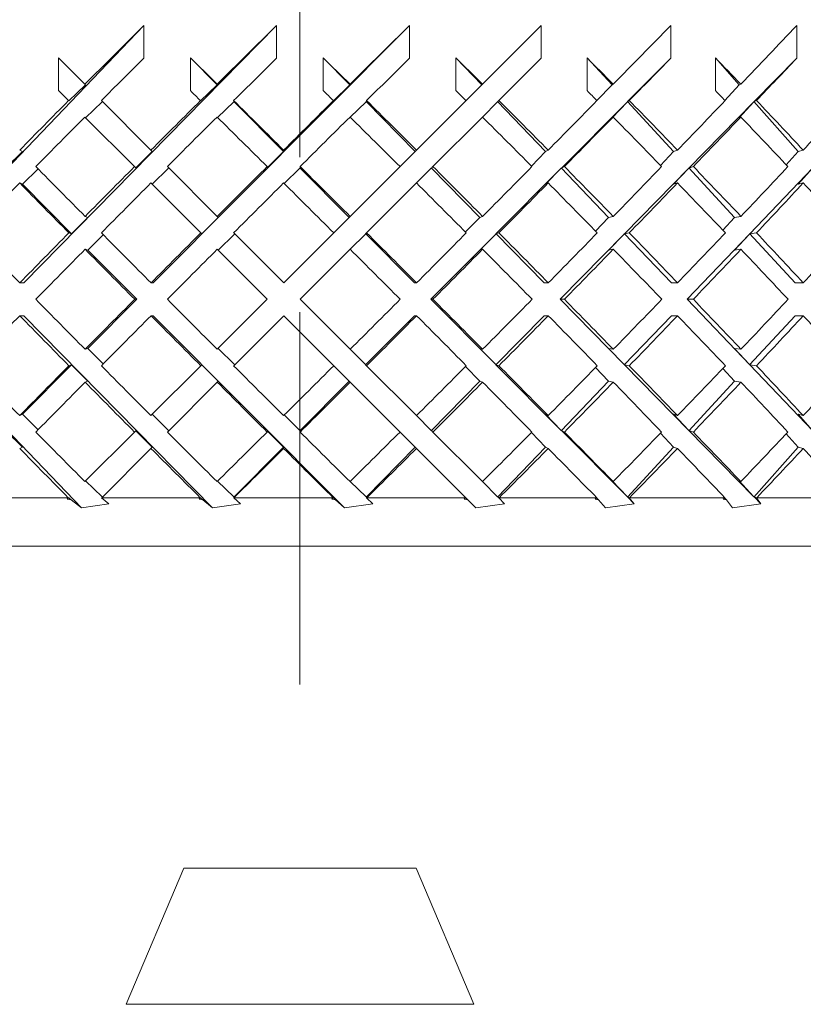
# Model space of a CAD drawing. Header units: inches. Extents: x 1.3 to 18.3, y 1.5 to 16.3.
# Tile 20 of 36: x 11.036 to 11.542, y 10.486 to 11.123. Entities that reach past the tile are written whole.
import ezdxf

# ---------------------------------------------------------------- set-up
doc = ezdxf.new("R2010")
doc.units = ezdxf.units.IN
doc.header["$MEASUREMENT"] = 0
doc.linetypes.add('CENTERX2', pattern=[0.8, 0.5, -0.1, 0.1, -0.1])
doc.layers.add('SLD-0', color=7, linetype='Continuous')

msp = doc.modelspace()

# ---------------------------------------------------------------- linework, layer by layer
at = {"color": 7, "linetype": 'Continuous', "lineweight": 15}
for p, q in [((10.95698, 10.95247), (11.11619, 11.11884)), ((11.03869, 10.95247), (11.20187, 11.11884)), ((11.11619, 11.11884), (11.11619, 11.09763)), ((11.12212, 10.95247), (11.2877, 11.11884)), ((11.20187, 11.11884), (11.20187, 11.09763)), ((11.2877, 11.11884), (11.2877, 11.09763)), ((11.37284, 11.11884), (11.33484, 11.08085)), ((11.37284, 11.11884), (11.37284, 11.09763)), ((11.45648, 11.11884), (11.45648, 11.09763)), ((11.53782, 11.11884), (11.53782, 11.09763)), ((11.07808, 11.08085), (11.06105, 11.09788)), ((11.06105, 11.07667), (11.06105, 11.09788)), ((11.14619, 11.07667), (11.14619, 11.09788)), ((11.14619, 11.09788), (11.16357, 11.08041)), ((11.23201, 11.07667), (11.23201, 11.09788)), ((11.23201, 11.09788), (11.24915, 11.08041)), ((11.31769, 11.07667), (11.31769, 11.09788)), ((11.31769, 11.09788), (11.33441, 11.08041)), ((11.34546, 11.07025), (11.37284, 11.09763)), ((11.4024, 11.07667), (11.4024, 11.09788)), ((11.4024, 11.09788), (11.41854, 11.08041)), ((11.45648, 11.09763), (11.42857, 11.06958)), ((11.48533, 11.07667), (11.48533, 11.09788)), ((11.48533, 11.09788), (11.50073, 11.08041)), ((11.53782, 11.09763), (11.51031, 11.06958)), ((11.06105, 11.07667), (11.06751, 11.07021)), ((11.07852, 11.08041), (11.06768, 11.07004)), ((11.07852, 11.08041), (11.07808, 11.08085)), ((11.16357, 11.08041), (11.15279, 11.07004)), ((11.16357, 11.08041), (11.16343, 11.08085)), ((11.24915, 11.08041), (11.23852, 11.07004)), ((11.24915, 11.08041), (11.24929, 11.08085)), ((11.33441, 11.08041), (11.32421, 11.07021)), ((11.33441, 11.08041), (11.33484, 11.08085)), ((11.41854, 11.08041), (11.40875, 11.07027)), ((11.41854, 11.08041), (11.41926, 11.08085)), ((11.50073, 11.08041), (11.49144, 11.07033)), ((11.50073, 11.08041), (11.50172, 11.08085)), ((11.06751, 11.07021), (11.06768, 11.07004)), ((11.07852, 11.0592), (11.08923, 11.06945)), ((11.1207, 11.03822), (11.08868, 11.07025)), ((11.08923, 11.0697), (11.08923, 11.06945)), ((11.15273, 11.07021), (11.15279, 11.07004)), ((11.16372, 11.05934), (11.17423, 11.06945)), ((11.17414, 11.07025), (11.17436, 11.06958)), ((11.17423, 11.0697), (11.20641, 11.03737)), ((11.17423, 11.0697), (11.17436, 11.06958)), ((11.17423, 11.0697), (11.17423, 11.06945)), ((11.23857, 11.07021), (11.23852, 11.07004)), ((11.24944, 11.05949), (11.25965, 11.06945)), ((11.25965, 11.0697), (11.29137, 11.03737)), ((11.25965, 11.0697), (11.25978, 11.06958)), ((11.25965, 11.0697), (11.25965, 11.06945)), ((11.26001, 11.07025), (11.25978, 11.06958)), ((11.32421, 11.07021), (11.29222, 11.03822)), ((11.33484, 11.05963), (11.34466, 11.06945)), ((11.34466, 11.0697), (11.3756, 11.03737)), ((11.34466, 11.0697), (11.34479, 11.06958)), ((11.34466, 11.0697), (11.34466, 11.06945)), ((11.34546, 11.07025), (11.34479, 11.06958)), ((11.42844, 11.06945), (11.38586, 11.02666)), ((11.41854, 11.0592), (11.42844, 11.06945)), ((11.42844, 11.0697), (11.42857, 11.06958)), ((11.42844, 11.0697), (11.42844, 11.06945)), ((11.42844, 11.0697), (11.45831, 11.03737)), ((11.42967, 11.07025), (11.42857, 11.06958)), ((11.51018, 11.06945), (11.46821, 11.02666)), ((11.50073, 11.0592), (11.51018, 11.06945)), ((11.51018, 11.0697), (11.51031, 11.06958)), ((11.51018, 11.0697), (11.51018, 11.06945)), ((11.51018, 11.0697), (11.5387, 11.03737)), ((11.51184, 11.07025), (11.51031, 11.06958)), ((11.07808, 11.05963), (11.11012, 11.0276)), ((11.30283, 11.02762), (11.33484, 11.05963)), ((11.41854, 11.0592), (11.41926, 11.05963)), ((11.50073, 11.0592), (11.50172, 11.05963)), ((11.03763, 11.03737), (11.02697, 11.02687)), ((11.03763, 11.03737), (11.03592, 11.03822)), ((11.12156, 11.03737), (11.11085, 11.02687)), ((11.12156, 11.03737), (11.1207, 11.03822)), ((11.20641, 11.03737), (11.19575, 11.02687)), ((11.20641, 11.03737), (11.20641, 11.03822)), ((11.29137, 11.03737), (11.2816, 11.0276)), ((11.29137, 11.03737), (11.29222, 11.03822)), ((11.3756, 11.03737), (11.36644, 11.02798)), ((11.3756, 11.03737), (11.37731, 11.03822)), ((11.45831, 11.03737), (11.44984, 11.02837)), ((11.45831, 11.03737), (11.46085, 11.03822)), ((11.5387, 11.03737), (11.53099, 11.0288)), ((11.5387, 11.03737), (11.54204, 11.03822)), ((11.03763, 11.01616), (11.04779, 11.02617)), ((11.11012, 11.0276), (11.11085, 11.02687)), ((11.12156, 11.01616), (11.13214, 11.02653)), ((11.16353, 10.9954), (11.1313, 11.02762)), ((11.13214, 11.02679), (11.13214, 11.02653)), ((11.19575, 11.0276), (11.19575, 11.02687)), ((11.20684, 11.01658), (11.21694, 11.02653)), ((11.21694, 11.02679), (11.24879, 10.99479)), ((11.21694, 11.02679), (11.21707, 11.02666)), ((11.21694, 11.02679), (11.21694, 11.02653)), ((11.21707, 11.02762), (11.21707, 11.02666)), ((11.2816, 11.0276), (11.24939, 10.9954)), ((11.29222, 11.01701), (11.30174, 11.02653)), ((11.30174, 11.02679), (11.33313, 10.99479)), ((11.30174, 11.02679), (11.30187, 11.02666)), ((11.30174, 11.02679), (11.30174, 11.02653)), ((11.30283, 11.02762), (11.30187, 11.02666)), ((11.38573, 11.02653), (11.34356, 10.98416)), ((11.3756, 11.01616), (11.38573, 11.02653)), ((11.38573, 11.02679), (11.38586, 11.02666)), ((11.38573, 11.02679), (11.38573, 11.02653)), ((11.38573, 11.02679), (11.41635, 10.99479)), ((11.38777, 11.02762), (11.38586, 11.02666)), ((11.46809, 11.02653), (11.42653, 10.98416)), ((11.45831, 11.01616), (11.46809, 11.02653)), ((11.46809, 11.02679), (11.46821, 11.02666)), ((11.46809, 11.02679), (11.46809, 11.02653)), ((11.46809, 11.02679), (11.49765, 10.99479)), ((11.47106, 11.02762), (11.46821, 11.02666)), ((11.54803, 11.02653), (11.50748, 10.98416)), ((11.5387, 11.01616), (11.54803, 11.02653)), ((11.03763, 11.01616), (11.03592, 11.01701)), ((11.06942, 10.98421), (11.03763, 11.01616)), ((11.1207, 11.01701), (11.15293, 10.98478)), ((11.26, 10.98479), (11.29222, 11.01701)), ((11.3756, 11.01616), (11.37731, 11.01701)), ((11.45831, 11.01616), (11.46085, 11.01701)), ((11.5387, 11.01616), (11.54204, 11.01701)), ((11.08, 10.99479), (11.06942, 10.98421)), ((11.08, 10.99479), (11.07818, 10.9954)), ((11.16414, 10.99479), (11.15351, 10.98421)), ((11.16414, 10.99479), (11.16353, 10.9954)), ((11.24879, 10.99479), (11.23878, 10.98478)), ((11.24879, 10.99479), (11.24939, 10.9954)), ((11.33313, 10.99479), (11.32383, 10.98536)), ((11.33313, 10.99479), (11.33494, 10.9954)), ((11.41635, 10.99479), (11.40786, 10.98596)), ((11.41635, 10.99479), (11.41936, 10.9954)), ((11.49765, 10.99479), (11.49004, 10.98659)), ((11.49765, 10.99479), (11.50182, 10.9954)), ((11.06771, 10.98478), (11.06942, 10.98421)), ((11.08, 10.97358), (11.08994, 10.98352)), ((11.15293, 10.98478), (11.15351, 10.98421)), ((11.16414, 10.97358), (11.17465, 10.98403)), ((11.20646, 10.95247), (11.17414, 10.98479)), ((11.17465, 10.98428), (11.17465, 10.98403)), ((11.23878, 10.98478), (11.20646, 10.95247)), ((11.24939, 10.97418), (11.25924, 10.98403)), ((11.25924, 10.98428), (11.29091, 10.95247)), ((11.25924, 10.98428), (11.25937, 10.98416)), ((11.25924, 10.98428), (11.25924, 10.98403)), ((11.26, 10.98479), (11.25937, 10.98416)), ((11.34343, 10.98403), (11.30146, 10.94186)), ((11.33313, 10.97358), (11.34343, 10.98403)), ((11.34343, 10.98428), (11.37464, 10.95247)), ((11.34343, 10.98428), (11.34356, 10.98416)), ((11.34343, 10.98428), (11.34343, 10.98403)), ((11.34546, 10.98479), (11.34356, 10.98416)), ((11.4264, 10.98403), (11.38504, 10.94186)), ((11.41635, 10.97358), (11.4264, 10.98403)), ((11.4264, 10.98428), (11.42653, 10.98416)), ((11.4264, 10.98428), (11.4264, 10.98403)), ((11.4264, 10.98428), (11.45685, 10.95247)), ((11.42967, 10.98479), (11.42653, 10.98416)), ((11.50736, 10.98403), (11.467, 10.94186)), ((11.49765, 10.97358), (11.50736, 10.98403)), ((11.50736, 10.98428), (11.50748, 10.98416)), ((11.50736, 10.98428), (11.50736, 10.98403)), ((11.50736, 10.98428), (11.53675, 10.95247)), ((11.51184, 10.98479), (11.50748, 10.98416)), ((11.08, 10.97358), (11.07818, 10.97418)), ((11.11157, 10.94186), (11.08, 10.97358)), ((11.16353, 10.97418), (11.19586, 10.94186)), ((11.21707, 10.94186), (11.24939, 10.97418)), ((11.33313, 10.97358), (11.33494, 10.97418)), ((11.41635, 10.97358), (11.41936, 10.97418)), ((11.49765, 10.97358), (11.50182, 10.97418)), ((11.03869, 10.95247), (11.03597, 10.95247)), ((11.12212, 10.95247), (11.12075, 10.95247)), ((11.29091, 10.95247), (11.29227, 10.95247)), ((11.37464, 10.95247), (11.37736, 10.95247)), ((11.45685, 10.95247), (11.4609, 10.95247)), ((11.53675, 10.95247), (11.54208, 10.95247)), ((11.08, 10.91014), (11.11157, 10.94186)), ((11.11157, 10.94186), (11.11022, 10.94186)), ((11.19586, 10.94186), (11.16353, 10.90954)), ((11.24939, 10.90954), (11.21707, 10.94186)), ((11.30146, 10.94186), (11.30283, 10.94186)), ((11.30146, 10.94186), (11.34343, 10.89969)), ((11.38504, 10.94186), (11.38777, 10.94186)), ((11.38504, 10.94186), (11.4264, 10.89969)), ((11.467, 10.94186), (11.50736, 10.89969)), ((11.467, 10.94186), (11.47106, 10.94186)), ((11.07575, 10.80714), (10.95698, 10.93125)), ((11.03869, 10.93125), (11.03597, 10.93125)), ((11.16042, 10.80714), (11.03869, 10.93125)), ((11.12212, 10.93125), (11.12075, 10.93125)), ((11.24564, 10.80714), (11.12212, 10.93125)), ((11.17414, 10.89893), (11.20646, 10.93125)), ((11.20646, 10.93125), (11.23878, 10.89894)), ((11.29091, 10.93125), (11.25924, 10.89944)), ((11.29091, 10.93125), (11.29227, 10.93125)), ((11.37464, 10.93125), (11.34343, 10.89944)), ((11.37464, 10.93125), (11.37736, 10.93125)), ((11.45685, 10.93125), (11.4264, 10.89944)), ((11.45685, 10.93125), (11.4609, 10.93125)), ((11.53675, 10.93125), (11.50736, 10.89944)), ((11.53675, 10.93125), (11.54208, 10.93125)), ((11.07818, 10.90954), (11.08, 10.91014)), ((11.08994, 10.9002), (11.08, 10.91014)), ((11.17465, 10.89969), (11.16414, 10.91014)), ((11.33494, 10.90954), (11.33313, 10.91014)), ((11.34343, 10.89969), (11.33313, 10.91014)), ((11.41936, 10.90954), (11.41635, 10.91014)), ((11.4264, 10.89969), (11.41635, 10.91014)), ((11.50182, 10.90954), (11.49765, 10.91014)), ((11.50736, 10.89969), (11.49765, 10.91014)), ((11.25924, 10.89969), (11.24939, 10.90954)), ((11.03763, 10.86756), (11.06942, 10.89951)), ((11.06942, 10.89951), (11.06771, 10.89894)), ((11.06942, 10.89951), (11.08, 10.88893)), ((11.15293, 10.89894), (11.1207, 10.86671)), ((11.15351, 10.89951), (11.15293, 10.89894)), ((11.15351, 10.89951), (11.16414, 10.88893)), ((11.17465, 10.89969), (11.17465, 10.89944)), ((11.23878, 10.89894), (11.24879, 10.88893)), ((11.25924, 10.89969), (11.25924, 10.89944)), ((11.25937, 10.89956), (11.25924, 10.89944)), ((11.25937, 10.89956), (11.26, 10.89893)), ((11.29222, 10.86671), (11.26, 10.89893)), ((11.32383, 10.89836), (11.33313, 10.88893)), ((11.34343, 10.89969), (11.34343, 10.89944)), ((11.34356, 10.89956), (11.34343, 10.89944)), ((11.34356, 10.89956), (11.38573, 10.85718)), ((11.34356, 10.89956), (11.34546, 10.89893)), ((11.40786, 10.89776), (11.41635, 10.88893)), ((11.4264, 10.89969), (11.4264, 10.89944)), ((11.42653, 10.89956), (11.4264, 10.89944)), ((11.42653, 10.89956), (11.46809, 10.85718)), ((11.42653, 10.89956), (11.42967, 10.89893)), ((11.49004, 10.89713), (11.49765, 10.88893)), ((11.50736, 10.89969), (11.50736, 10.89944)), ((11.50748, 10.89956), (11.50736, 10.89944)), ((11.50748, 10.89956), (11.54803, 10.85718)), ((11.50748, 10.89956), (11.51184, 10.89893)), ((11.07818, 10.88832), (11.08, 10.88893)), ((11.1313, 10.85609), (11.16353, 10.88832)), ((11.16353, 10.88832), (11.16414, 10.88893)), ((11.24879, 10.88893), (11.21694, 10.85693)), ((11.24939, 10.88832), (11.24879, 10.88893)), ((11.24939, 10.88832), (11.2816, 10.85612)), ((11.33313, 10.88893), (11.30174, 10.85693)), ((11.33494, 10.88832), (11.33313, 10.88893)), ((11.41635, 10.88893), (11.38573, 10.85693)), ((11.41936, 10.88832), (11.41635, 10.88893)), ((11.49765, 10.88893), (11.46809, 10.85693)), ((11.50182, 10.88832), (11.49765, 10.88893)), ((11.03592, 10.86671), (11.03763, 10.86756)), ((11.04779, 10.85754), (11.03763, 10.86756)), ((11.13214, 10.85718), (11.12156, 10.86756)), ((11.21694, 10.85718), (11.20684, 10.86714)), ((11.30174, 10.85718), (11.29222, 10.86671)), ((11.37731, 10.86671), (11.3756, 10.86756)), ((11.38573, 10.85718), (11.3756, 10.86756)), ((11.46085, 10.86671), (11.45831, 10.86756)), ((11.46809, 10.85718), (11.45831, 10.86756)), ((11.54204, 10.86671), (11.5387, 10.86756)), ((11.54803, 10.85718), (11.5387, 10.86756)), ((11.02697, 10.85685), (11.03763, 10.84635)), ((11.11012, 10.85612), (11.07808, 10.82409)), ((11.11085, 10.85685), (11.11012, 10.85612)), ((11.11085, 10.85685), (11.12156, 10.84635)), ((11.13214, 10.85718), (11.13214, 10.85693)), ((11.19575, 10.85685), (11.20641, 10.84635)), ((11.19575, 10.85685), (11.19575, 10.85612)), ((11.21694, 10.85718), (11.21694, 10.85693)), ((11.21707, 10.85706), (11.21694, 10.85693)), ((11.21707, 10.85706), (11.21707, 10.85609)), ((11.2816, 10.85612), (11.29137, 10.84635)), ((11.30174, 10.85718), (11.30174, 10.85693)), ((11.30187, 10.85706), (11.30174, 10.85693)), ((11.30187, 10.85706), (11.30283, 10.85609)), ((11.33484, 10.82409), (11.30283, 10.85609)), ((11.36644, 10.85574), (11.3756, 10.84635)), ((11.38573, 10.85718), (11.38573, 10.85693)), ((11.38586, 10.85706), (11.38573, 10.85693)), ((11.38586, 10.85706), (11.42844, 10.81427)), ((11.38586, 10.85706), (11.38777, 10.85609)), ((11.44984, 10.85534), (11.45831, 10.84635)), ((11.46809, 10.85718), (11.46809, 10.85693)), ((11.46821, 10.85706), (11.46809, 10.85693)), ((11.46821, 10.85706), (11.51018, 10.81427)), ((11.46821, 10.85706), (11.47106, 10.85609)), ((11.53099, 10.85492), (11.5387, 10.84635)), ((11.03592, 10.84549), (11.03763, 10.84635)), ((11.1207, 10.84549), (11.12156, 10.84635)), ((11.20641, 10.84635), (11.17423, 10.81402)), ((11.20641, 10.84549), (11.20641, 10.84635)), ((11.29137, 10.84635), (11.25965, 10.81402)), ((11.29222, 10.84549), (11.29137, 10.84635)), ((11.3756, 10.84635), (11.34466, 10.81402)), ((11.37731, 10.84549), (11.3756, 10.84635)), ((11.45831, 10.84635), (11.42844, 10.81402)), ((11.46085, 10.84549), (11.45831, 10.84635)), ((11.5387, 10.84635), (11.51018, 10.81402)), ((11.54204, 10.84549), (11.5387, 10.84635)), ((11.08889, 10.81367), (11.1207, 10.84549)), ((11.29222, 10.84549), (11.32404, 10.81367)), ((11.08923, 10.81427), (11.07852, 10.82452)), ((11.17423, 10.81427), (11.16372, 10.82438)), ((11.25965, 10.81427), (11.24944, 10.82423)), ((11.34466, 10.81427), (11.33484, 10.82409)), ((11.41926, 10.82409), (11.41854, 10.82452)), ((11.42844, 10.81427), (11.41854, 10.82452)), ((11.50172, 10.82409), (11.50073, 10.82452)), ((11.51018, 10.81427), (11.50073, 10.82452)), ((11.00466, 10.81367), (11.06734, 10.81367)), ((11.06668, 10.81269), (11.06753, 10.81353)), ((11.06668, 10.81269), (11.06915, 10.81227)), ((11.06753, 10.81353), (11.06734, 10.81367)), ((11.06768, 10.81368), (11.06753, 10.81353)), ((11.06768, 10.81368), (11.06915, 10.81227)), ((11.07575, 10.80714), (11.06915, 10.81227)), ((11.07575, 10.80714), (11.09353, 10.80977)), ((11.08889, 10.81367), (11.08871, 10.8135)), ((11.08871, 10.8135), (11.09353, 10.80977)), ((11.08889, 10.81367), (11.15256, 10.81367)), ((11.08923, 10.81427), (11.08923, 10.81402)), ((11.1518, 10.81269), (11.15274, 10.81353)), ((11.1518, 10.81269), (11.15425, 10.81227)), ((11.15274, 10.81353), (11.15256, 10.81367)), ((11.15279, 10.81368), (11.15274, 10.81353)), ((11.15279, 10.81368), (11.15425, 10.81227)), ((11.16042, 10.80714), (11.15425, 10.81227)), ((11.16042, 10.80714), (11.17865, 10.80977)), ((11.17436, 10.81414), (11.17415, 10.8135)), ((11.17434, 10.81367), (11.17415, 10.8135)), ((11.17415, 10.8135), (11.17865, 10.80977)), ((11.17423, 10.81427), (11.17423, 10.81402)), ((11.17436, 10.81414), (11.17423, 10.81402)), ((11.17434, 10.81367), (11.23841, 10.81367)), ((11.23754, 10.81269), (11.23857, 10.81353)), ((11.23754, 10.81269), (11.23996, 10.81227)), ((11.23857, 10.81353), (11.23841, 10.81367)), ((11.23852, 10.81368), (11.23996, 10.81227)), ((11.23852, 10.81368), (11.23857, 10.81353)), ((11.24564, 10.80714), (11.23996, 10.81227)), ((11.24564, 10.80714), (11.26413, 10.80977)), ((11.25965, 10.81427), (11.25965, 10.81402)), ((11.25978, 10.81414), (11.25965, 10.81402)), ((11.25978, 10.81414), (11.26, 10.8135)), ((11.26021, 10.81367), (11.26, 10.8135)), ((11.26, 10.8135), (11.26413, 10.80977)), ((11.26021, 10.81367), (11.32404, 10.81367)), ((11.32309, 10.81269), (11.32419, 10.81353)), ((11.32309, 10.81269), (11.32545, 10.81227)), ((11.32419, 10.81353), (11.32404, 10.81367)), ((11.3242, 10.81351), (11.32545, 10.81227)), ((11.33058, 10.80714), (11.32545, 10.81227)), ((11.33058, 10.80714), (11.34916, 10.80977)), ((11.34466, 10.81427), (11.34466, 10.81402)), ((11.34479, 10.81414), (11.34466, 10.81402)), ((11.34479, 10.81414), (11.34543, 10.8135)), ((11.34566, 10.81367), (11.34543, 10.8135)), ((11.34543, 10.8135), (11.34916, 10.80977)), ((11.34566, 10.81367), (11.40865, 10.81367)), ((11.40761, 10.81269), (11.40877, 10.81353)), ((11.40761, 10.81269), (11.40989, 10.81227)), ((11.40853, 10.81368), (11.40989, 10.81227)), ((11.40877, 10.81353), (11.40865, 10.81367)), ((11.41442, 10.80714), (11.40989, 10.81227)), ((11.41442, 10.80714), (11.43292, 10.80977)), ((11.42844, 10.81427), (11.42844, 10.81402)), ((11.42857, 10.81414), (11.42844, 10.81402)), ((11.42857, 10.81414), (11.43292, 10.80977)), ((11.42857, 10.81414), (11.42963, 10.8135)), ((11.42988, 10.81367), (11.42963, 10.8135)), ((11.42963, 10.8135), (11.43292, 10.80977)), ((11.42988, 10.81367), (11.4914, 10.81367)), ((11.4903, 10.81269), (11.49151, 10.81353)), ((11.4903, 10.81269), (11.49247, 10.81227)), ((11.49117, 10.81368), (11.49247, 10.81227)), ((11.49151, 10.81353), (11.4914, 10.81367)), ((11.49636, 10.80714), (11.49247, 10.81227)), ((11.49636, 10.80714), (11.51459, 10.80977)), ((11.51018, 10.81427), (11.51018, 10.81402)), ((11.51031, 10.81414), (11.51018, 10.81402)), ((11.51031, 10.81414), (11.51459, 10.80977)), ((11.51031, 10.81414), (11.51178, 10.8135)), ((11.51204, 10.81367), (11.51178, 10.8135)), ((11.51178, 10.8135), (11.51459, 10.80977)), ((11.51204, 10.81367), (11.57152, 10.81367)), ((12.09194, 10.78242), (10.59822, 10.78242)), ((11.14194, 10.57442), (11.1047, 10.48637)), ((11.27042, 10.57442), (11.14194, 10.57442)), ((11.29194, 10.57442), (11.27042, 10.57442)), ((11.32919, 10.48637), (11.29194, 10.57442)), ((11.1047, 10.48637), (11.32919, 10.48637))]:
    msp.add_line(p, q, dxfattribs=at)
for centre, major_axis, ratio, start_param, end_param in [((11.21694, 10.96295), (0.86553, 0.86553), 0.148336, 1.538934, 1.582905), ((11.21694, 10.96295), (0.87079, 0.87079), 0.098491, 1.489846, 1.533818), ((11.21694, 10.96295), (0.87395, 0.87395), 0.049127, 1.440759, 1.48473), ((11.21694, 10.96295), (0.87395, 0.87395), 0.049127, 4.89663, 4.940601), ((11.21694, 10.96295), (0.87079, 0.87079), 0.098491, 4.945717, 4.989689), ((11.21694, 10.94173), (0.86553, 0.86553), 0.148336, 1.538934, 1.57065), ((11.21694, 10.94199), (0.87395, -0.87395), 0.049127, 1.68108, 1.700834), ((11.21694, 10.94173), (0.87079, 0.87079), 0.098491, 1.489846, 1.521563), ((11.21694, 10.94199), (0.87079, -0.87079), 0.098491, 1.631993, 1.651746), ((11.21694, 10.94173), (0.87395, 0.87395), 0.049127, 1.440759, 1.472476), ((11.21694, 10.94199), (0.86553, -0.86553), 0.148336, 1.582905, 1.602659), ((11.21694, 10.94199), (0.85819, -0.85819), 0.198912, 1.533818, 1.553572), ((11.21694, 10.94173), (0.87395, 0.87395), 0.049127, 4.908884, 4.940601), ((11.21694, 10.94199), (0.84878, -0.84878), 0.250487, 1.48473, 1.504484), ((11.21694, 10.94173), (0.87079, 0.87079), 0.098491, 4.957972, 4.989689), ((11.21694, 10.92077), (0.87395, -0.87395), 0.049127, 1.693336, 1.700834), ((11.21694, 10.92077), (0.87079, -0.87079), 0.098491, 1.644249, 1.651746), ((11.21694, 10.92077), (0.86553, -0.86553), 0.148336, 1.595162, 1.602659), ((11.21694, 10.92077), (0.85819, -0.85819), 0.198912, 1.546074, 1.553572), ((11.21694, 10.92077), (0.84878, -0.84878), 0.250487, 1.496987, 1.504484), ((11.21694, 10.96295), (0.86553, 0.86553), 0.148336, 1.595162, 1.631919), ((11.21694, 10.96295), (0.87079, 0.87079), 0.098491, 1.546074, 1.582832), ((11.21694, 10.94199), (0.87395, -0.87395), 0.049127, 1.631919, 1.668825), ((11.21694, 10.96295), (0.87395, 0.87395), 0.049127, 1.496987, 1.533745), ((11.21694, 10.94199), (0.87079, -0.87079), 0.098491, 1.582832, 1.619738), ((11.21694, 10.94199), (0.86553, -0.86553), 0.148336, 1.533745, 1.57065), ((11.21694, 10.96295), (0.87395, 0.87395), 0.049127, 4.847615, 4.884373), ((11.21694, 10.94199), (0.85819, -0.85819), 0.198912, 1.484657, 1.521563), ((11.21694, 10.96295), (0.87079, 0.87079), 0.098491, 4.896703, 4.933461), ((11.21694, 10.94199), (0.84878, -0.84878), 0.250487, 1.43557, 1.472476), ((11.21694, 10.96295), (0.86553, 0.86553), 0.148336, 4.94579, 4.982548), ((11.21694, 10.94173), (0.86553, 0.86553), 0.148336, 1.582905, 1.619739), ((11.21694, 10.94173), (0.87079, 0.87079), 0.098491, 1.533818, 1.570651), ((11.21694, 10.92077), (0.87395, -0.87395), 0.049127, 1.644102, 1.68108), ((11.21694, 10.94173), (0.87395, 0.87395), 0.049127, 1.48473, 1.521564), ((11.21694, 10.92077), (0.87079, -0.87079), 0.098491, 1.595015, 1.631993), ((11.21694, 10.92077), (0.86553, -0.86553), 0.148336, 1.545927, 1.582905), ((11.21694, 10.94173), (0.87395, 0.87395), 0.049127, 4.859796, 4.89663), ((11.21694, 10.92077), (0.85819, -0.85819), 0.198912, 1.49684, 1.533818), ((11.21694, 10.94173), (0.87079, 0.87079), 0.098491, 4.908884, 4.945717), ((11.21694, 10.92077), (0.84878, -0.84878), 0.250487, 1.447752, 1.48473), ((11.21694, 10.94199), (0.87395, -0.87395), 0.049127, 4.565272, 4.602222), ((11.21694, 10.96295), (0.87079, 0.87079), 0.098491, 1.595015, 1.631876), ((11.21694, 10.96295), (0.87395, 0.87395), 0.049127, 1.545927, 1.582789), ((11.21694, 10.94199), (0.87395, -0.87395), 0.049127, 1.582789, 1.619739), ((11.21694, 10.94199), (0.87079, -0.87079), 0.098491, 1.533701, 1.570651), ((11.21694, 10.96295), (0.87395, 0.87395), 0.049127, 4.798572, 4.835433), ((11.21694, 10.94199), (0.86553, -0.86553), 0.148336, 1.484614, 1.521564), ((11.21694, 10.96295), (0.87079, 0.87079), 0.098491, 4.847659, 4.88452), ((11.21694, 10.94199), (0.85819, -0.85819), 0.198912, 1.435526, 1.472476), ((11.21694, 10.96295), (0.86553, 0.86553), 0.148336, 4.896746, 4.933608), ((11.21694, 10.94173), (0.86553, 0.86553), 0.148336, 1.631919, 1.668827), ((11.21694, 10.92077), (0.87395, -0.87395), 0.049127, 4.553091, 4.590084), ((11.21694, 10.94173), (0.87079, 0.87079), 0.098491, 1.582832, 1.619739), ((11.21694, 10.94173), (0.87395, 0.87395), 0.049127, 1.533745, 1.570652), ((11.21694, 10.92077), (0.87395, -0.87395), 0.049127, 1.594927, 1.631919), ((11.21694, 10.92077), (0.87079, -0.87079), 0.098491, 1.54584, 1.582832), ((11.21694, 10.94173), (0.87395, 0.87395), 0.049127, 4.810708, 4.847615), ((11.21694, 10.92077), (0.86553, -0.86553), 0.148336, 1.496752, 1.533745), ((11.21694, 10.94173), (0.87079, 0.87079), 0.098491, 4.859796, 4.896703), ((11.21694, 10.92077), (0.85819, -0.85819), 0.198912, 1.447665, 1.484657), ((11.21694, 10.94173), (0.86553, 0.86553), 0.148336, 4.908883, 4.94579), ((11.21694, 10.92077), (0.84878, -0.84878), 0.250487, 1.398577, 1.43557), ((11.21694, 10.94199), (0.87079, -0.87079), 0.098491, 4.565271, 4.602236), ((11.21694, 10.96295), (0.87079, 0.87079), 0.098491, 1.644014, 1.680949), ((11.21694, 10.94199), (0.87395, -0.87395), 0.049127, 4.614359, 4.651324), ((11.21694, 10.96295), (0.87395, 0.87395), 0.049127, 1.594927, 1.631861), ((11.21694, 10.94199), (0.87395, -0.87395), 0.049127, 1.533687, 1.570652), ((11.21694, 10.96295), (0.87395, 0.87395), 0.049127, 4.749499, 4.786433), ((11.21694, 10.94199), (0.87079, -0.87079), 0.098491, 1.484599, 1.521564), ((11.21694, 10.96295), (0.87079, 0.87079), 0.098491, 4.798586, 4.83552), ((11.21694, 10.94199), (0.86553, -0.86553), 0.148336, 1.435512, 1.472477), ((11.21694, 10.96295), (0.86553, 0.86553), 0.148336, 4.847673, 4.884608), ((11.21694, 10.94199), (0.85819, -0.85819), 0.198912, 1.386425, 1.42339), ((11.21694, 10.96295), (0.85819, 0.85819), 0.198912, 4.896761, 4.933695), ((11.21694, 10.94173), (0.87079, 0.87079), 0.098491, 1.631876, 1.668827), ((11.21694, 10.92077), (0.87395, -0.87395), 0.049127, 4.602222, 4.6392), ((11.21694, 10.94173), (0.87395, 0.87395), 0.049127, 1.582789, 1.619739), ((11.21694, 10.92077), (0.87395, -0.87395), 0.049127, 1.545811, 1.582789), ((11.21694, 10.94173), (0.87395, 0.87395), 0.049127, 4.761621, 4.798572), ((11.21694, 10.92077), (0.87079, -0.87079), 0.098491, 1.496723, 1.533701), ((11.21694, 10.94173), (0.87079, 0.87079), 0.098491, 4.810708, 4.847659), ((11.21694, 10.92077), (0.86553, -0.86553), 0.148336, 1.447636, 1.484614), ((11.21694, 10.94173), (0.86553, 0.86553), 0.148336, 4.859796, 4.896746), ((11.21694, 10.92077), (0.85819, -0.85819), 0.198912, 1.398548, 1.435526), ((11.21694, 10.94199), (0.87079, -0.87079), 0.098491, 4.614359, 4.651309), ((11.21694, 10.96295), (0.87395, 0.87395), 0.049127, 1.643985, 1.680963), ((11.21694, 10.94199), (0.87395, -0.87395), 0.049127, 4.663446, 4.700397), ((11.21694, 10.96295), (0.87395, 0.87395), 0.049127, 4.700397, 4.737375), ((11.21694, 10.94199), (0.87395, -0.87395), 0.049127, 1.484614, 1.521565), ((11.21694, 10.96295), (0.87079, 0.87079), 0.098491, 4.749484, 4.786462), ((11.21694, 10.94199), (0.87079, -0.87079), 0.098491, 1.435526, 1.472477), ((11.21694, 10.96295), (0.86553, 0.86553), 0.148336, 4.798572, 4.83555), ((11.21694, 10.94199), (0.86553, -0.86553), 0.148336, 1.386439, 1.42339), ((11.21694, 10.96295), (0.85819, 0.85819), 0.198912, 4.847659, 4.884637), ((11.21694, 10.94173), (0.87079, 0.87079), 0.098491, 1.680949, 1.717914), ((11.21694, 10.92077), (0.87079, -0.87079), 0.098491, 4.602236, 4.639171), ((11.21694, 10.94173), (0.87395, 0.87395), 0.049127, 1.631861, 1.668827), ((11.21694, 10.92077), (0.87395, -0.87395), 0.049127, 4.651324, 4.688258), ((11.21694, 10.94173), (0.87395, 0.87395), 0.049127, 4.712534, 4.749499), ((11.21694, 10.92077), (0.87395, -0.87395), 0.049127, 1.496752, 1.533687), ((11.21694, 10.94173), (0.87079, 0.87079), 0.098491, 4.761621, 4.798586), ((11.21694, 10.92077), (0.87079, -0.87079), 0.098491, 1.447665, 1.484599), ((11.21694, 10.94173), (0.86553, 0.86553), 0.148336, 4.810708, 4.847673), ((11.21694, 10.92077), (0.86553, -0.86553), 0.148336, 1.398577, 1.435512), ((11.21694, 10.94173), (0.85819, 0.85819), 0.198912, 4.859796, 4.896761), ((11.21694, 10.92077), (0.85819, -0.85819), 0.198912, 1.34949, 1.386425), ((11.21694, 10.94199), (0.86553, -0.86553), 0.148336, 4.614359, 4.651266), ((11.21694, 10.96295), (0.87395, 0.87395), 0.049127, 1.693102, 1.730094), ((11.21694, 10.94199), (0.87079, -0.87079), 0.098491, 4.663446, 4.700353), ((11.21694, 10.94199), (0.87395, -0.87395), 0.049127, 4.712534, 4.749441), ((11.21694, 10.96295), (0.87395, 0.87395), 0.049127, 4.651266, 4.688258), ((11.21694, 10.96295), (0.87079, 0.87079), 0.098491, 4.700353, 4.737346), ((11.21694, 10.94199), (0.87395, -0.87395), 0.049127, 1.43557, 1.472477), ((11.21694, 10.96295), (0.86553, 0.86553), 0.148336, 4.749441, 4.786433), ((11.21694, 10.94199), (0.87079, -0.87079), 0.098491, 1.386482, 1.42339), ((11.21694, 10.96295), (0.85819, 0.85819), 0.198912, 4.798528, 4.83552), ((11.21694, 10.94199), (0.86553, -0.86553), 0.148336, 1.337395, 1.374302), ((11.21694, 10.96295), (0.84878, 0.84878), 0.250487, 4.847615, 4.884608), ((11.21694, 10.94173), (0.87395, 0.87395), 0.049127, 1.680963, 1.717913), ((11.21694, 10.92077), (0.87079, -0.87079), 0.098491, 4.651309, 4.688171), ((11.21694, 10.92077), (0.87395, -0.87395), 0.049127, 4.700397, 4.737258), ((11.21694, 10.94173), (0.87395, 0.87395), 0.049127, 4.663447, 4.700397), ((11.21694, 10.94173), (0.87079, 0.87079), 0.098491, 4.712534, 4.749484), ((11.21694, 10.92077), (0.87395, -0.87395), 0.049127, 1.447752, 1.484614), ((11.21694, 10.94173), (0.86553, 0.86553), 0.148336, 4.761621, 4.798572), ((11.21694, 10.92077), (0.87079, -0.87079), 0.098491, 1.398665, 1.435526), ((11.21694, 10.94173), (0.85819, 0.85819), 0.198912, 4.810709, 4.847659), ((11.21694, 10.92077), (0.86553, -0.86553), 0.148336, 1.349578, 1.386439), ((11.21694, 10.94199), (0.86553, -0.86553), 0.148336, 4.663447, 4.70028), ((11.21694, 10.94199), (0.87079, -0.87079), 0.098491, 4.712534, 4.749368), ((11.21694, 10.96295), (0.87395, 0.87395), 0.049127, 4.602105, 4.639083), ((11.21694, 10.94199), (0.87395, -0.87395), 0.049127, 4.761621, 4.798455), ((11.21694, 10.96295), (0.87079, 0.87079), 0.098491, 4.651193, 4.688171), ((11.21694, 10.96295), (0.86553, 0.86553), 0.148336, 4.70028, 4.737258), ((11.21694, 10.94199), (0.87395, -0.87395), 0.049127, 1.386556, 1.423389), ((11.21694, 10.96295), (0.85819, 0.85819), 0.198912, 4.749368, 4.786345), ((11.21694, 10.94199), (0.87079, -0.87079), 0.098491, 1.337468, 1.374302), ((11.21694, 10.96295), (0.84878, 0.84878), 0.250487, 4.798455, 4.835433), ((11.21694, 10.92077), (0.86553, -0.86553), 0.148336, 4.651266, 4.687832), ((11.21694, 10.92077), (0.87079, -0.87079), 0.098491, 4.700353, 4.736919), ((11.21694, 10.94173), (0.87395, 0.87395), 0.049127, 4.614597, 4.651266), ((11.21694, 10.92077), (0.87395, -0.87395), 0.049127, 4.749441, 4.786007), ((11.21694, 10.94173), (0.87079, 0.87079), 0.098491, 4.663684, 4.700353), ((11.21694, 10.94173), (0.86553, 0.86553), 0.148336, 4.712771, 4.749441), ((11.21694, 10.92077), (0.87395, -0.87395), 0.049127, 1.399004, 1.43557), ((11.21694, 10.94173), (0.85819, 0.85819), 0.198912, 4.761859, 4.798528), ((11.21694, 10.92077), (0.87079, -0.87079), 0.098491, 1.349916, 1.386482), ((11.21694, 10.94173), (0.84878, 0.84878), 0.250487, 4.810946, 4.847615), ((11.21694, 10.92077), (0.86553, -0.86553), 0.148336, 1.300829, 1.337395)]:
    msp.add_ellipse(centre, major_axis=major_axis, ratio=ratio, start_param=start_param, end_param=end_param, dxfattribs=at)
at = {"layer": 'SLD-0', "color": 7, "linetype": 'CENTERX2', "lineweight": 0}
msp.add_line((11.21694, 11.73364), (11.21694, 10.69302), dxfattribs=at)

doc.saveas('drawing.dxf')
